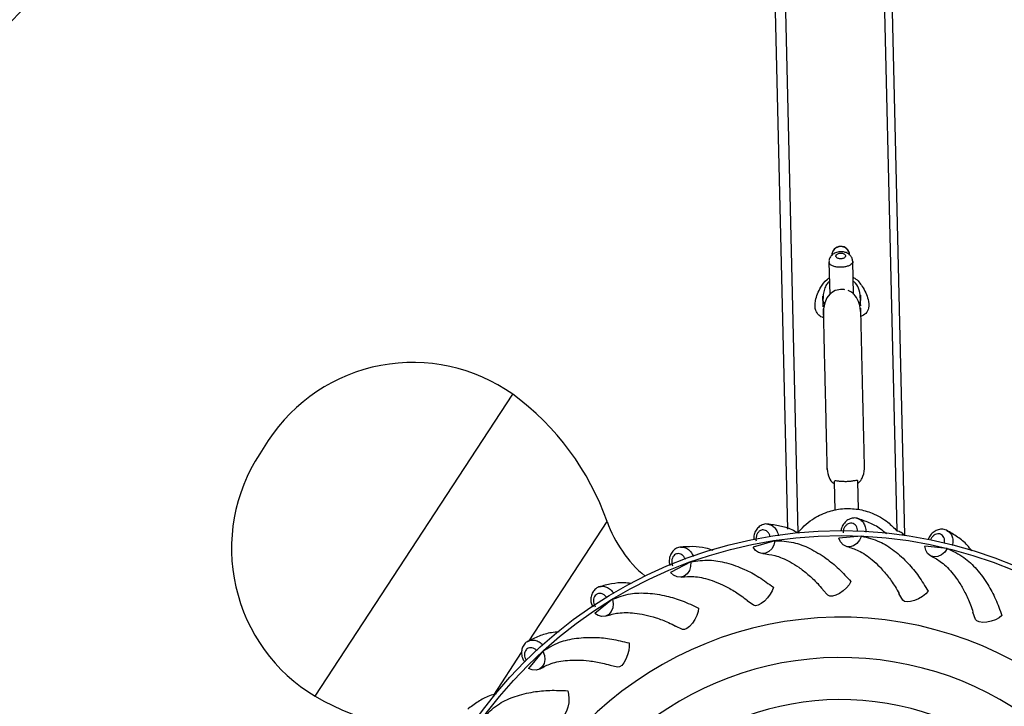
# Model space of a CAD drawing. Header units: millimetres. Extents: x 69 to 135, y 39 to 174.
# Tile 40 of 199: x 82.75 to 91, y 63.54 to 69.29. Entities that reach past the tile are written whole.
import ezdxf

# ---------------------------------------------------------------- set-up
doc = ezdxf.new("R2010")
doc.units = ezdxf.units.MM
doc.styles.add('SLDTEXTSTYLE0', font='TXT', dxfattribs={"width": 0.75})
doc.dimstyles.new('SLDDIMSTYLE2', dxfattribs={"dimtxt": 3.5, "dimasz": 3.302, "dimexe": 0, "dimexo": 0.0625, "dimgap": 0.875, "dimtad": 1, "dimlfac": 20, "dimrnd": 1e-09, "dimzin": 12, "dimdsep": 46, "dimtxsty": 'SLDTEXTSTYLE0', "dimsah": 1, "dimcen": 0.09, "dimadec": 0, "dimazin": 3, "dimtfac": 1, "dimtofl": 0, "dimtmove": 0, "dimatfit": 3, "dimfxl": 0, "dimfrac": 2, "dimtolj": 1, "dimtzin": 12, "dimarcsym": 0})

# ---------------------------------------------------------------- blocks, each defined once
blk = doc.blocks.new('_D_2')
at = {"color": 7, "linetype": 'Continuous', "lineweight": 18}
for p, q in [((90.3303, 84.3438), (123.2794, 84.3438)), ((122.2794, 84.3438), (122.2794, 39.3438)), ((90.3303, 39.3438), (123.2794, 39.3438))]:
    blk.add_line(p, q, dxfattribs=at)
for points in [[(122.2794, 84.3438), (121.7714, 81.0418), (122.7874, 81.0418)], [(122.2794, 39.3438), (122.7874, 42.6458), (121.7714, 42.6458)]]:
    blk.add_solid(points, dxfattribs=at)
at = {"color": 7, "linetype": 'Continuous', "lineweight": 18, "insert": (117.7677, 62.4421), "char_height": 3.5, "attachment_point": 1, "rotation": 90, "style": 'SLDTEXTSTYLE0'}
blk.add_mtext('900', dxfattribs=at)

msp = doc.modelspace()

# ---------------------------------------------------------------- linework, layer by layer
at = {"color": 7, "linetype": 'Continuous', "lineweight": 25}
for p, q in [((89.92411, 72.45579), (90.10027, 65.0118)), ((90.16874, 64.97422), (89.99165, 72.45739)), ((89.00974, 72.43415), (89.18507, 65.02548)), ((89.09425, 72.43615), (89.27034, 64.99507)), ((89.53179, 67.26381), (89.53831, 66.98841)), ((89.73825, 66.99328), (89.73174, 67.2683)), ((84.83345, 65.76738), (84.76162, 65.65766)), ((89.57535, 65.42302), (89.58105, 65.18232)), ((89.78091, 65.19051), (89.77529, 65.42809)), ((89.80453, 64.96649), (89.61497, 64.95014)), ((90.15171, 64.97664), (90.15145, 64.98774)), ((89.07865, 64.92875), (88.89592, 64.87574)), ((90.52381, 64.86189), (90.33471, 64.88283)), ((88.37409, 64.75013), (88.20521, 64.66248)), ((89.52308, 64.4711), (89.47984, 64.51765)), ((90.15113, 64.43093), (90.1178, 64.48502)), ((87.71791, 64.43749), (87.56938, 64.31858)), ((88.89926, 64.38798), (88.84777, 64.4252)), ((90.75928, 64.269), (90.73714, 64.32855)), ((88.30364, 64.18475), (88.24588, 64.21121)), ((87.13533, 64.00284), (87.01285, 63.85724)), ((87.75912, 63.86923), (87.6973, 63.88391))]:
    msp.add_line(p, q, dxfattribs=at)
at = {"color": 1, "linetype": 'Continuous', "lineweight": 25}
for p, q in [((85.42684, 63.93241), (86.88218, 66.15564)), ((87.01944, 64.08952), (87.67339, 65.08853)), ((86.72222, 63.63549), (86.95606, 63.9927)), ((85.22541, 63.62469), (85.42684, 63.93241))]:
    msp.add_line(p, q, dxfattribs=at)
at = {"color": 7, "linetype": 'Continuous', "lineweight": 25, "flags": 128}
for points in [[(89.66536, 67.03153), (89.659, 67.033), (89.62915, 67.03367), (89.61461, 67.03189), (89.60002, 67.02869), (89.58484, 67.02373), (89.56943, 67.01671), (89.53971, 66.99561), (89.51445, 66.96419), (89.49645, 66.92236), (89.48685, 66.87041), (89.48506, 66.80782), (89.48506, 66.80782)], [(89.80453, 64.96649), (89.78893, 64.93263), (89.7662, 64.90507), (89.7384, 64.88631), (89.70808, 64.87807), (89.67799, 64.8811), (89.65087, 64.89512), (89.62921, 64.91885), (89.61497, 64.95014)], [(89.07865, 64.92875), (89.06996, 64.8925), (89.05304, 64.86103), (89.02944, 64.83721), (89.00131, 64.82322), (88.9712, 64.82031), (88.94187, 64.82878), (88.916, 64.84783), (88.89592, 64.87574)], [(90.52381, 64.86189), (90.50191, 64.83172), (90.47424, 64.80912), (90.44332, 64.79615), (90.41197, 64.79398), (90.38305, 64.80282), (90.35919, 64.82186), (90.34257, 64.84937), (90.33471, 64.88283)], [(88.37409, 64.75013), (88.37264, 64.71288), (88.36218, 64.67872), (88.34368, 64.65075), (88.31882, 64.63153), (88.28986, 64.62281), (88.25944, 64.62539), (88.23034, 64.63903), (88.20521, 64.66248)], [(89.0667, 64.53808), (89.05694, 64.50987), (89.03997, 64.47931), (89.01736, 64.44923), (88.99119, 64.4224), (88.96386, 64.40127), (88.9379, 64.38781), (88.91568, 64.38323), (88.89926, 64.38798)], [(89.71659, 64.58565), (89.70151, 64.55989), (89.67891, 64.53323), (89.65087, 64.50814), (89.61996, 64.48693), (89.58904, 64.47154), (89.56094, 64.4634), (89.53826, 64.46325), (89.52308, 64.4711)], [(90.36327, 64.50553), (90.34345, 64.4832), (90.31609, 64.46146), (90.28369, 64.44233), (90.24924, 64.42755), (90.2159, 64.41849), (90.18676, 64.41598), (90.16449, 64.42026), (90.15113, 64.43093)], [(87.71791, 64.43749), (87.72375, 64.40067), (87.72017, 64.36512), (87.70748, 64.33408), (87.68684, 64.31039), (87.66014, 64.29619), (87.6298, 64.29278), (87.5986, 64.30048), (87.56938, 64.31858)], [(88.43858, 64.36463), (88.43451, 64.33506), (88.42383, 64.30178), (88.40753, 64.26787), (88.38709, 64.23644), (88.36441, 64.21039), (88.34157, 64.19212), (88.32067, 64.1833), (88.30364, 64.18475)], [(90.98189, 64.30078), (90.9581, 64.28274), (90.92702, 64.26677), (90.89151, 64.25432), (90.85484, 64.24654), (90.82038, 64.24416), (90.79131, 64.24739), (90.7703, 64.25593), (90.75928, 64.269)], [(87.85637, 64.07198), (87.85815, 64.04218), (87.85417, 64.00746), (87.84479, 63.97102), (87.83088, 63.93621), (87.81371, 63.90623), (87.79488, 63.88385), (87.7761, 63.87113), (87.75912, 63.86923)], [(87.13533, 64.00284), (87.14825, 63.96787), (87.15166, 63.9323), (87.14527, 63.89939), (87.12966, 63.87212), (87.10624, 63.85298), (87.07715, 63.84372), (87.04505, 63.84519), (87.01285, 63.85724)], [(87.34244, 63.67137), (87.35, 63.64248), (87.35287, 63.60765), (87.35078, 63.57008), (87.34393, 63.53323), (87.33294, 63.50048), (87.31883, 63.47486), (87.3029, 63.45871), (87.28661, 63.45354)]]:
    msp.add_lwpolyline(points, dxfattribs=at)
at = {"color": 7, "linetype": 'Continuous', "lineweight": 25}
for radius in [3.75, 3.71]:
    msp.add_circle((89.63316, 61.26266), radius, dxfattribs=at)
for centre, radius, start, end in [((89.74517, 62.47376), 9.81066, 94.274548, 178.536033), ((89.74517, 62.47376), 9.81066, 4.274548, 88.536033), ((89.74517, 62.47376), 10.27307, 115.974179, 156.506588), ((89.63049, 67.32), 0.075, 1.355663, 181.355663), ((86.04489, 64.97436), 1.44792, 54.670813, 146.790949), ((85.54689, 64.33872), 2.25482, 19.422791, 53.687176), ((85.97306, 64.86464), 1.44792, 146.790949, 238.911084), ((88.66364, 65.43769), 1.05, 199.422791, 230.025426), ((90.09783, 64.94014), 0.0717, 29.489267, 41.597), ((89.63316, 61.26266), 3.0251, 359.288477, 166.633339), ((89.63316, 61.26266), 2.68705, 3.46794, 162.453876), ((86.3564, 65.57535), 2.25482, 239.894722, 273.684658), ((89.63316, 61.26266), 2.33421, 5.078616, 160.8432)]:
    msp.add_arc(centre, radius, start, end, dxfattribs=at)
at = {"color": 1, "linetype": 'Continuous', "lineweight": 25}
msp.add_arc((89.63054, 67.31783), 0.075, 2.077937, 180.988809, dxfattribs=at)
at = {"color": 7, "linetype": 'Continuous', "lineweight": 25}
for points, knots in [([(89.73167, 67.26849), (89.73035, 67.27821), (89.7278, 67.29684), (89.7117, 67.32005), (89.68968, 67.3374), (89.66025, 67.34879), (89.62386, 67.35182), (89.58721, 67.34369), (89.55767, 67.32568), (89.53929, 67.30128), (89.5308, 67.27929), (89.53266, 67.26688), (89.53312, 67.26384)], [0, 0, 0, 0, 0.1011521, 0.1939652, 0.2872409, 0.393008, 0.5163273, 0.6488472, 0.7671156, 0.8697406, 0.9681177, 1, 1, 1, 1]), ([(89.63119, 67.2903), (89.63428, 67.2905), (89.64172, 67.29099), (89.65273, 67.29418), (89.6626, 67.29975), (89.66913, 67.30705), (89.6714, 67.31531), (89.66894, 67.32357), (89.66194, 67.33077), (89.65132, 67.33602), (89.64005, 67.3384), (89.62837, 67.33885), (89.61676, 67.3374), (89.60503, 67.33325), (89.59607, 67.32705), (89.59088, 67.31941), (89.59011, 67.31111), (89.59402, 67.30309), (89.60227, 67.29634), (89.61381, 67.29178), (89.6241, 67.29026), (89.62989, 67.29029), (89.63119, 67.2903)], [0, 0, 0, 0, 0.0366039, 0.0880465, 0.1402646, 0.1939436, 0.2489685, 0.3045854, 0.3598846, 0.4142555, 0.4675585, 0.5000653, 0.5523939, 0.6047096, 0.6574007, 0.7109853, 0.765609, 0.8210435, 0.8766151, 0.9313689, 0.9846006, 1, 1, 1, 1]), ([(89.48528, 66.79869), (89.48264, 66.79936), (89.46104, 66.80486), (89.43655, 66.82672), (89.41772, 66.8623), (89.41412, 66.9025), (89.41915, 66.94615), (89.43441, 66.99752), (89.46524, 67.05728), (89.49784, 67.10553), (89.52874, 67.12639), (89.53494, 67.13058)], [0, 0, 0, 0, 0.0185385, 0.1518428, 0.2893241, 0.393255, 0.5001251, 0.638957, 0.7818038, 0.9562196, 1, 1, 1, 1]), ([(89.53562, 67.10201), (89.52739, 67.09333), (89.50873, 67.07366), (89.48463, 67.02011), (89.48298, 66.9757), (89.48183, 66.94452)], [0, 0, 0, 0, 0.19028792, 0.43134337, 1, 1, 1, 1]), ([(89.73488, 67.13561), (89.73939, 67.13305), (89.77268, 67.11415), (89.80733, 67.06634), (89.84226, 67.00581), (89.86408, 66.94261), (89.86832, 66.88177), (89.84856, 66.83204), (89.81554, 66.8147), (89.80018, 66.80664)], [0, 0, 0, 0, 0.0302527, 0.2232554, 0.3630203, 0.5068389, 0.7093983, 0.8647918, 1, 1, 1, 1]), ([(89.79674, 66.95197), (89.79437, 66.97713), (89.79001, 67.0235), (89.76795, 67.07764), (89.74207, 67.09748), (89.73566, 67.10239)], [0, 0, 0, 0, 0.471708, 0.8693472, 1, 1, 1, 1]), ([(89.79998, 66.81527), (89.79837, 66.8432), (89.79538, 66.89538), (89.76605, 66.9662), (89.73278, 67.00652), (89.7005, 67.02078), (89.69216, 67.02446)], [0, 0, 0, 0, 0.3494048, 0.6526333, 0.9102598, 1, 1, 1, 1]), ([(89.48314, 66.88894), (89.48267, 66.90907), (89.48175, 66.94764), (89.48108, 66.97602), (89.48104, 66.97793), (89.48102, 66.97874)], [0, 0, 0, 0, 0.3849006, 0.7376594, 1, 1, 1, 1]), ([(89.49462, 66.91245), (89.49106, 66.91925), (89.48248, 66.93569), (89.48207, 66.94126), (89.48183, 66.94452)], [0, 0, 0, 0, 0.4143257, 1, 1, 1, 1]), ([(89.79808, 66.89532), (89.7975, 66.9233), (89.79647, 66.97239), (89.79673, 66.93556), (89.78493, 66.91628), (89.78358, 66.91408)], [0, 0, 0, 0, 0.53998555, 0.94755185, 1, 1, 1, 1]), ([(89.79593, 66.9862), (89.79594, 66.98559), (89.79598, 66.98418), (89.79646, 66.96371), (89.79674, 66.95197)], [0, 0, 0, 0, 0.4265012, 1, 1, 1, 1]), ([(89.48356, 66.87145), (89.48355, 66.8719), (89.4835, 66.87405), (89.48373, 66.86424), (89.48426, 66.84183), (89.48528, 66.79873), (89.48699, 66.72639), (89.48947, 66.62142), (89.49193, 66.51756), (89.49416, 66.4236), (89.49613, 66.34024), (89.49817, 66.25392), (89.50065, 66.14927), (89.50376, 66.01788), (89.50729, 65.86869), (89.51085, 65.71837), (89.51338, 65.61133), (89.51476, 65.55284), (89.51539, 65.52652), (89.51539, 65.52621), (89.5154, 65.52608)], [0, 0, 0, 0, 0.0148267, 0.0702211, 0.1194122, 0.1635178, 0.2400601, 0.3055541, 0.3622683, 0.4105437, 0.4500295, 0.4867881, 0.5381036, 0.6044236, 0.68368, 0.7722746, 0.8659386, 0.9141057, 0.9634683, 1, 1, 1, 1]), ([(89.83031, 65.53339), (89.83032, 65.53298), (89.83035, 65.53187), (89.82994, 65.54889), (89.82899, 65.58941), (89.82718, 65.6658), (89.82461, 65.77442), (89.82209, 65.88083), (89.81992, 65.97263), (89.81799, 66.05406), (89.816, 66.13831), (89.81358, 66.24039), (89.81068, 66.36303), (89.8074, 66.50154), (89.80462, 66.61889), (89.80254, 66.70679), (89.80108, 66.76839), (89.79985, 66.82058), (89.79895, 66.85853), (89.79847, 66.87888), (89.79849, 66.87813), (89.7985, 66.87782)], [0, 0, 0, 0, 0.02477572, 0.06788667, 0.10911463, 0.18693733, 0.25783485, 0.31907679, 0.36807014, 0.40418262, 0.44433878, 0.49480856, 0.55518687, 0.62478018, 0.70288888, 0.74547487, 0.7909895, 0.84039541, 0.89504873, 0.95660548, 1, 1, 1, 1]), ([(89.51494, 65.54535), (89.5175, 65.5214), (89.52218, 65.47771), (89.54515, 65.42851), (89.57033, 65.41091), (89.57573, 65.40714)], [0, 0, 0, 0, 0.4880956, 0.8903043, 1, 1, 1, 1]), ([(89.77573, 65.40941), (89.78376, 65.41748), (89.80176, 65.43559), (89.82592, 65.48385), (89.82825, 65.52477), (89.82985, 65.55281)], [0, 0, 0, 0, 0.2021676, 0.4534149, 1, 1, 1, 1]), ([(89.67538, 65.42317), (89.66431, 65.42319), (89.64219, 65.42323), (89.61247, 65.42641), (89.58977, 65.42944), (89.57672, 65.42963), (89.57625, 65.42498), (89.57606, 65.42304)], [0, 0, 0, 0, 0.21010816, 0.42004438, 0.63438349, 0.84727229, 1, 1, 1, 1]), ([(89.77508, 65.42809), (89.77416, 65.4303), (89.77241, 65.43452), (89.75792, 65.43299), (89.73648, 65.42912), (89.70789, 65.42473), (89.68603, 65.42368), (89.67538, 65.42317)], [0, 0, 0, 0, 0.204164, 0.3893016, 0.5841569, 0.7972796, 1, 1, 1, 1]), ([(89.27041, 64.99216), (89.28785, 65.01258), (89.32269, 65.0534), (89.40254, 65.1171), (89.50929, 65.17194), (89.64495, 65.20148), (89.77695, 65.19681), (89.91134, 65.1586), (90.02228, 65.09324), (90.07701, 65.03609), (90.10027, 65.0118)], [0, 0, 0, 0, 0.0987598, 0.1973854, 0.3432641, 0.4671806, 0.5913767, 0.7105347, 0.8769814, 1, 1, 1, 1]), ([(89.77269, 65.11375), (89.77069, 65.11467), (89.75664, 65.12109), (89.72683, 65.1186), (89.68991, 65.10496), (89.65943, 65.07766), (89.63871, 65.04499), (89.63456, 65.02093), (89.63286, 65.01107)], [0, 0, 0, 0, 0.0344314, 0.2416442, 0.4402992, 0.6430458, 0.8537684, 1, 1, 1, 1]), ([(90.01461, 64.98482), (89.9978, 64.99937), (89.95175, 65.03926), (89.86834, 65.08188), (89.80245, 65.1044), (89.76849, 65.11601)], [0, 0, 0, 0, 0.2177727, 0.5969217, 1, 1, 1, 1]), ([(89.0187, 65.06697), (89.01656, 65.06748), (89.00152, 65.07104), (88.97277, 65.06278), (88.93924, 65.0422), (88.91461, 65.00949), (88.90037, 64.97203), (88.90113, 64.94618), (88.90146, 64.93475)], [0, 0, 0, 0, 0.0337293, 0.2367166, 0.4313207, 0.6299329, 0.8363585, 1, 1, 1, 1]), ([(89.27038, 64.99345), (89.25463, 65.00235), (89.20524, 65.03024), (89.11872, 65.05425), (89.04971, 65.06357), (89.01414, 65.06837)], [0, 0, 0, 0, 0.1849473, 0.5800069, 1, 1, 1, 1]), ([(89.77138, 65.00541), (89.77139, 65.00586), (89.77158, 65.01461), (89.76937, 65.03156), (89.75956, 65.05275), (89.74423, 65.06809), (89.72747, 65.07484), (89.70966, 65.0756), (89.69164, 65.07032), (89.67321, 65.05644), (89.65909, 65.0363), (89.65131, 65.01466), (89.65033, 65.00062), (89.64993, 64.99493)], [0, 0, 0, 0, 0.0056936, 0.1126543, 0.2196139, 0.3265249, 0.4333635, 0.5001869, 0.6069341, 0.7136804, 0.820454, 0.9272943, 1, 1, 1, 1]), ([(90.52132, 65.01253), (90.51953, 65.01382), (90.50701, 65.02286), (90.47729, 65.02624), (90.43842, 65.02005), (90.40318, 64.99924), (90.3763, 64.97096), (90.36743, 64.94783), (90.36372, 64.93816)], [0, 0, 0, 0, 0.0342569, 0.2404195, 0.4380677, 0.6397867, 0.8494413, 1, 1, 1, 1]), ([(89.03855, 64.96046), (89.03848, 64.9609), (89.03696, 64.96952), (89.03148, 64.98572), (89.01772, 65.00458), (88.99969, 65.01664), (88.98193, 65.01999), (88.96432, 65.01726), (88.94768, 65.00857), (88.93231, 64.99135), (88.92239, 64.96885), (88.91898, 64.94611), (88.92076, 64.93215), (88.92148, 64.92649)], [0, 0, 0, 0, 0.0056936, 0.1126543, 0.2196139, 0.3265249, 0.4333635, 0.5001869, 0.6069341, 0.7136804, 0.820454, 0.9272943, 1, 1, 1, 1]), ([(89.80453, 64.96649), (89.85507, 64.95458), (89.94815, 64.93266), (90.08037, 64.84937), (90.19004, 64.74914), (90.28545, 64.63372), (90.33717, 64.54852), (90.36327, 64.50553)], [0, 0, 0, 0, 0.247518, 0.4557659, 0.6640084, 0.8304347, 1, 1, 1, 1]), ([(90.10027, 65.0118), (90.11372, 65.00935), (90.13312, 65.00582), (90.14714, 64.99199), (90.15145, 64.98774)], [0, 0, 0, 0, 0.6926083, 1, 1, 1, 1]), ([(90.7298, 64.84331), (90.71733, 64.85931), (90.68109, 64.90579), (90.60889, 64.96256), (90.54867, 64.99754), (90.51764, 65.01556)], [0, 0, 0, 0, 0.2026561, 0.5891322, 1, 1, 1, 1]), ([(88.28832, 64.874), (88.28612, 64.87408), (88.27068, 64.87464), (88.24409, 64.86093), (88.21522, 64.8342), (88.19744, 64.79731), (88.19078, 64.75762), (88.19662, 64.73225), (88.19922, 64.72093)], [0, 0, 0, 0, 0.0336441, 0.236119, 0.4302318, 0.6283426, 0.834247, 1, 1, 1, 1]), ([(88.56184, 64.84726), (88.54052, 64.85435), (88.48248, 64.87366), (88.38889, 64.88117), (88.31939, 64.87675), (88.28358, 64.87448)], [0, 0, 0, 0, 0.2196123, 0.5978696, 1, 1, 1, 1]), ([(89.07865, 64.92875), (89.13055, 64.92694), (89.22612, 64.92359), (89.37204, 64.8677), (89.49916, 64.79079), (89.61526, 64.6962), (89.6826, 64.62273), (89.71659, 64.58565)], [0, 0, 0, 0, 0.247518, 0.4557659, 0.6640084, 0.8304347, 1, 1, 1, 1]), ([(89.68305, 64.87977), (89.71521, 64.86996), (89.78464, 64.8488), (89.87816, 64.78478), (89.95891, 64.70965), (90.02325, 64.63489), (90.07797, 64.56038), (90.10845, 64.50576), (90.11932, 64.48628)], [0, 0, 0, 0, 0.2166187, 0.4676795, 0.6075004, 0.7553325, 0.9127694, 1, 1, 1, 1]), ([(90.52381, 64.86189), (90.57107, 64.84035), (90.65808, 64.80069), (90.77151, 64.69321), (90.85952, 64.57351), (90.93058, 64.44169), (90.96468, 64.34804), (90.98189, 64.30078)], [0, 0, 0, 0, 0.24751801, 0.45576592, 0.6640084, 0.83043468, 1, 1, 1, 1]), ([(88.32857, 64.77341), (88.32841, 64.77382), (88.32524, 64.78198), (88.31671, 64.7968), (88.29954, 64.81262), (88.2795, 64.82092), (88.26143, 64.82075), (88.24469, 64.81463), (88.23006, 64.80286), (88.21834, 64.78298), (88.213, 64.75897), (88.2141, 64.73601), (88.21857, 64.72266), (88.22038, 64.71725)], [0, 0, 0, 0, 0.0056936, 0.1126543, 0.2196139, 0.3265249, 0.4333635, 0.5001869, 0.6069341, 0.7136804, 0.820454, 0.9272943, 1, 1, 1, 1]), ([(88.97643, 64.82), (89.00988, 64.81666), (89.08211, 64.80945), (89.18632, 64.76491), (89.28018, 64.70696), (89.35787, 64.64619), (89.42607, 64.5838), (89.46662, 64.53617), (89.48108, 64.51919)], [0, 0, 0, 0, 0.2166187, 0.4676795, 0.6075004, 0.7553325, 0.9127694, 1, 1, 1, 1]), ([(90.38776, 64.80053), (90.41738, 64.78464), (90.48135, 64.75034), (90.56059, 64.66931), (90.62512, 64.57986), (90.67364, 64.49399), (90.71277, 64.41024), (90.73202, 64.35072), (90.73888, 64.32949)], [0, 0, 0, 0, 0.2166187, 0.4676795, 0.6075004, 0.7553325, 0.9127694, 1, 1, 1, 1]), ([(88.37409, 64.75013), (88.42534, 64.75848), (88.51973, 64.77384), (88.67375, 64.74749), (88.81343, 64.69686), (88.94575, 64.62674), (89.02613, 64.56782), (89.0667, 64.53808)], [0, 0, 0, 0, 0.247518, 0.4557659, 0.6640084, 0.8304347, 1, 1, 1, 1]), ([(88.29505, 64.62352), (88.32851, 64.62678), (88.40075, 64.63379), (88.51165, 64.61044), (88.61501, 64.57192), (88.70306, 64.52747), (88.78212, 64.47958), (88.83119, 64.44078), (88.84869, 64.42695)], [0, 0, 0, 0, 0.2166187, 0.4676795, 0.6075004, 0.7553325, 0.9127694, 1, 1, 1, 1]), ([(87.60962, 64.54224), (87.60745, 64.54189), (87.5922, 64.53943), (87.56879, 64.5208), (87.5457, 64.48895), (87.53543, 64.44929), (87.53674, 64.40856), (87.54766, 64.38434), (87.55265, 64.37328)], [0, 0, 0, 0, 0.0333943, 0.2343661, 0.4270378, 0.6236779, 0.8280536, 1, 1, 1, 1]), ([(87.87111, 64.57055), (87.85288, 64.57278), (87.79629, 64.5797), (87.7069, 64.56877), (87.63957, 64.55097), (87.60488, 64.54179)], [0, 0, 0, 0, 0.187274, 0.5812059, 1, 1, 1, 1]), ([(87.66873, 64.45144), (87.66849, 64.45181), (87.66378, 64.4592), (87.65253, 64.47207), (87.6326, 64.48423), (87.61133, 64.48847), (87.59364, 64.48477), (87.57841, 64.4755), (87.56636, 64.4611), (87.55875, 64.43932), (87.5582, 64.41473), (87.56375, 64.39242), (87.57074, 64.3802), (87.57356, 64.37525)], [0, 0, 0, 0, 0.0056936, 0.1126543, 0.2196139, 0.3265249, 0.4333635, 0.5001869, 0.6069341, 0.7136804, 0.820454, 0.9272943, 1, 1, 1, 1]), ([(87.71791, 64.43749), (87.76655, 64.45567), (87.85612, 64.48916), (88.01233, 64.49336), (88.1592, 64.47095), (88.30266, 64.42799), (88.39299, 64.38588), (88.43858, 64.36463)], [0, 0, 0, 0, 0.247518, 0.4557659, 0.6640084, 0.8304347, 1, 1, 1, 1]), ([(87.66509, 64.29789), (87.69727, 64.30761), (87.76676, 64.32859), (87.88008, 64.32732), (87.98897, 64.3097), (88.084, 64.28329), (88.17089, 64.25174), (88.22658, 64.22326), (88.24644, 64.2131)], [0, 0, 0, 0, 0.2166187, 0.4676795, 0.6075004, 0.7553325, 0.9127694, 1, 1, 1, 1]), ([(87.27035, 64.1643), (87.24837, 64.16271), (87.1878, 64.15836), (87.09887, 64.12955), (87.03634, 64.09889), (87.00413, 64.08308)], [0, 0, 0, 0, 0.2162891, 0.5961572, 1, 1, 1, 1]), ([(87.13533, 64.00284), (87.17949, 64.03016), (87.26081, 64.08048), (87.4132, 64.11507), (87.56162, 64.12175), (87.7107, 64.1076), (87.80751, 64.08393), (87.85637, 64.07198)], [0, 0, 0, 0, 0.247518, 0.4557659, 0.6640084, 0.8304347, 1, 1, 1, 1]), ([(87.00869, 64.08446), (87.00663, 64.08369), (86.99215, 64.0783), (86.97283, 64.05546), (86.95638, 64.01971), (86.95411, 63.97884), (86.96277, 63.94057), (86.97722, 63.92016), (86.98333, 63.91152)], [0, 0, 0, 0, 0.0341429, 0.2396193, 0.4366096, 0.6376572, 0.846614, 1, 1, 1, 1]), ([(87.11076, 63.85562), (87.14043, 63.87143), (87.20449, 63.90556), (87.31588, 63.92642), (87.42611, 63.93039), (87.52447, 63.92302), (87.61584, 63.90903), (87.67603, 63.89196), (87.69748, 63.88588)], [0, 0, 0, 0, 0.2166187, 0.4676795, 0.6075004, 0.7553325, 0.9127694, 1, 1, 1, 1]), ([(86.74546, 63.6463), (86.72566, 63.64084), (86.66859, 63.62509), (86.58829, 63.58002), (86.53293, 63.53776), (86.50441, 63.51599)], [0, 0, 0, 0, 0.20469796, 0.59018436, 1, 1, 1, 1]), ([(86.64874, 63.46289), (86.68673, 63.4983), (86.75667, 63.56351), (86.89937, 63.62717), (87.04364, 63.66268), (87.19262, 63.67788), (87.29219, 63.67355), (87.34244, 63.67137)], [0, 0, 0, 0, 0.247518, 0.4557659, 0.6640084, 0.8304347, 1, 1, 1, 1])]:
    msp.add_open_spline(points, degree=3, knots=knots, dxfattribs=at)
at = {"color": 1, "linetype": 'Continuous', "lineweight": 25}
for points, knots in [([(89.63286, 67.21962), (89.62961, 67.21958), (89.6152, 67.21943), (89.60085, 67.22089), (89.58021, 67.22467), (89.56057, 67.23025), (89.5408, 67.243), (89.53142, 67.25461), (89.53262, 67.26141), (89.53284, 67.26263)], [0, 0, 0, 0, 0.0631889, 0.280454, 0.2812009, 0.5039005, 0.7282607, 0.9512369, 1, 1, 1, 1]), ([(89.73174, 67.26803), (89.73174, 67.26803), (89.73372, 67.26261), (89.72704, 67.25164), (89.71169, 67.23756), (89.68659, 67.22701), (89.65914, 67.22104), (89.64059, 67.22004), (89.63286, 67.21962)], [0, 0, 0, 0, 0.0000241, 0.2191534, 0.433418, 0.6431705, 0.851321, 1, 1, 1, 1]), ([(89.77256, 65.11346), (89.78056, 65.11092), (89.79929, 65.10497), (89.82192, 65.0804), (89.83917, 65.04469), (89.84043, 65.01595), (89.84108, 65.00106)], [0, 0, 0, 0, 0.19505938, 0.45680202, 0.71862432, 1, 1, 1, 1]), ([(89.01863, 65.06667), (89.02697, 65.06573), (89.0465, 65.06355), (89.07349, 65.04387), (89.09737, 65.01221), (89.10421, 64.98427), (89.10776, 64.9698)], [0, 0, 0, 0, 0.1950594, 0.456802, 0.7186243, 1, 1, 1, 1]), ([(90.4989, 64.90653), (90.499, 64.90696), (90.50089, 64.91551), (90.50203, 64.93257), (90.49654, 64.95526), (90.4845, 64.9733), (90.46937, 64.98319), (90.45205, 64.98741), (90.43337, 64.98574), (90.41251, 64.97574), (90.39499, 64.95867), (90.38496, 64.94333), (90.38225, 64.93437), (90.38197, 64.93343)], [0, 0, 0, 0, 0.006058, 0.1198659, 0.2336725, 0.3474275, 0.4611055, 0.5322066, 0.6457872, 0.7593669, 0.8729757, 0.9866554, 1, 1, 1, 1]), ([(90.52114, 65.01227), (90.52849, 65.00822), (90.5457, 64.99873), (90.5631, 64.97022), (90.57305, 64.93183), (90.56868, 64.9034), (90.56641, 64.88867)], [0, 0, 0, 0, 0.1950594, 0.456802, 0.7186243, 1, 1, 1, 1]), ([(88.28831, 64.87369), (88.29667, 64.8744), (88.31626, 64.87607), (88.34657, 64.86203), (88.37617, 64.83564), (88.38833, 64.80957), (88.39463, 64.79606)], [0, 0, 0, 0, 0.19505938, 0.45680202, 0.71862432, 1, 1, 1, 1]), ([(87.60968, 64.54193), (87.61774, 64.54426), (87.63662, 64.54972), (87.66909, 64.54187), (87.70327, 64.52176), (87.72028, 64.49856), (87.72909, 64.48655)], [0, 0, 0, 0, 0.1950594, 0.456802, 0.7186243, 1, 1, 1, 1]), ([(87.0088, 64.08416), (87.01626, 64.08802), (87.03371, 64.09706), (87.06708, 64.09569), (87.10453, 64.08263), (87.12574, 64.0632), (87.13673, 64.05313)], [0, 0, 0, 0, 0.19505938, 0.45680202, 0.71862432, 1, 1, 1, 1]), ([(87.08437, 64.00693), (87.08407, 64.00725), (87.07801, 64.01357), (87.06446, 64.024), (87.04254, 64.03204), (87.02085, 64.03204), (87.00422, 64.02497), (86.9911, 64.01291), (86.9821, 63.99645), (86.97882, 63.97354), (86.98332, 63.94952), (86.99021, 63.93304), (86.99581, 63.92617), (86.99612, 63.92578)], [0, 0, 0, 0, 0.0060983, 0.1206632, 0.2352269, 0.3497385, 0.4641726, 0.5357466, 0.6500828, 0.764418, 0.8787825, 0.9932183, 1, 1, 1, 1])]:
    msp.add_open_spline(points, degree=3, knots=knots, dxfattribs=at)

# ---------------------------------------------------------------- dimensions: what is measured, and where the dimension line sits
at = {"color": 7, "linetype": 'Continuous', "lineweight": 18}
dim = msp.add_linear_dim(base=(122.27939, 39.34382), p1=(89.33028, 84.34382), p2=(89.33028, 39.34382), angle=90, dimstyle='SLDDIMSTYLE2', dxfattribs=at)
dim.commit()
dim.dimension.update_dxf_attribs({"geometry": '_D_2', "text_midpoint": (122.27939, 66.32124), "dimtype": 160})

doc.saveas('drawing.dxf')
